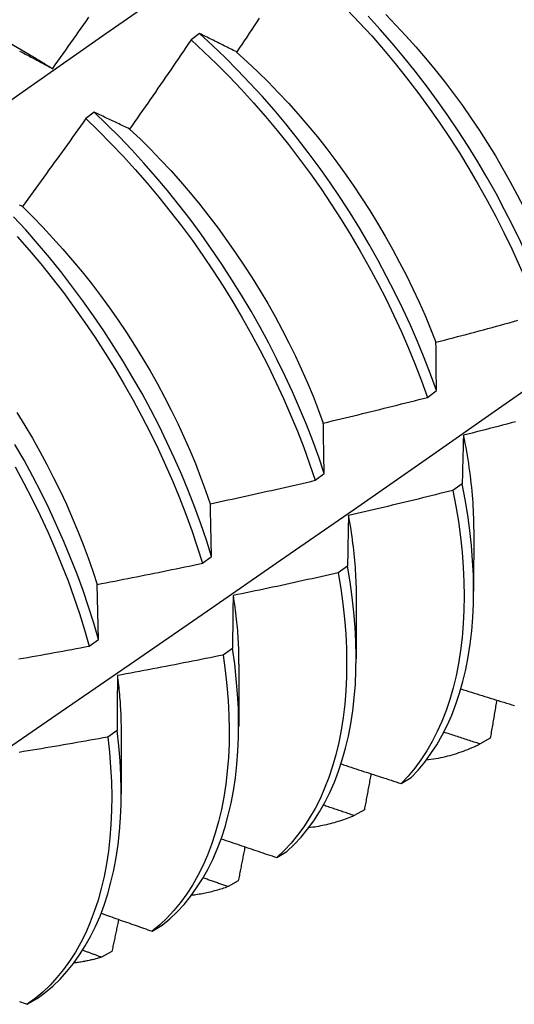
# Model space of a CAD drawing. Header units: inches. Extents: x 17 to 428, y 46 to 203.
# Tile 105 of 110: x 403.281 to 403.427, y 160.113 to 160.405. Entities that reach past the tile are written whole.
import ezdxf

# ---------------------------------------------------------------- set-up
doc = ezdxf.new("R2010")
doc.units = ezdxf.units.IN
doc.header["$MEASUREMENT"] = 0
doc.layers.add('Visible Edges(ANSI)', color=7, linetype='Continuous', lineweight=25)

msp = doc.modelspace()

# ---------------------------------------------------------------- linework, layer by layer
at = {"layer": 'Visible Edges(ANSI)'}
for p, q in [((403.26772, 160.4042), (403.28367, 160.39497)), ((403.33403, 160.40112), (403.33151, 160.39924)), ((403.30282, 160.3778), (403.30029, 160.37591)), ((403.40152, 160.29331), (403.4042, 160.2953)), ((403.36825, 160.26872), (403.37094, 160.2707)), ((403.41184, 160.26771), (403.4091, 160.26573)), ((403.41524, 160.25427), (403.41521, 160.23583)), ((403.33486, 160.24414), (403.33757, 160.24612)), ((403.37787, 160.24328), (403.37512, 160.24131)), ((403.30408, 160.22156), (403.30367, 160.23788)), ((403.38044, 160.23424), (403.38041, 160.2158)), ((403.30137, 160.21958), (403.30408, 160.22156)), ((403.34379, 160.2189), (403.34103, 160.21693)), ((403.34564, 160.2142), (403.34562, 160.19576)), ((403.30959, 160.19457), (403.30682, 160.1926)), ((403.31084, 160.19416), (403.31082, 160.17572)), ((403.42013, 160.1923), (403.41712, 160.19058)), ((403.39375, 160.17887), (403.39672, 160.18065)), ((403.38285, 160.17107), (403.37983, 160.16936)), ((403.35691, 160.15691), (403.35989, 160.15868)), ((403.34548, 160.14998), (403.34246, 160.14829)), ((403.31997, 160.1351), (403.32296, 160.13686)), ((403.30805, 160.12905), (403.30502, 160.12737)), ((403.28295, 160.11342), (403.28595, 160.11517))]:
    msp.add_line(p, q, dxfattribs=at)
at = {"layer": 'Visible Edges(ANSI)', "flags": 128}
for points in [[(403.26011, 160.36876), (403.28319, 160.38499), (403.30626, 160.40116), (403.32933, 160.41728), (403.35239, 160.43333), (403.37545, 160.44933), (403.3985, 160.46526)], [(403.3778, 160.40821), (403.38144, 160.40436), (403.38502, 160.40041), (403.38854, 160.39637), (403.39199, 160.39223), (403.39536, 160.388), (403.39865, 160.3837), (403.40187, 160.37931), (403.40499, 160.37485), (403.40803, 160.37033), (403.41098, 160.36575), (403.41383, 160.36111), (403.41658, 160.35643), (403.41923, 160.3517), (403.42178, 160.34694), (403.42421, 160.34214), (403.42654, 160.33732), (403.42875, 160.33248), (403.43085, 160.32763), (403.43283, 160.32277), (403.43468, 160.31791)], [(403.29052, 160.39075), (403.2913, 160.39183), (403.29207, 160.39291), (403.29284, 160.394), (403.29361, 160.39508), (403.29438, 160.39617), (403.29515, 160.39726), (403.29592, 160.39835), (403.29668, 160.39943), (403.29745, 160.40052), (403.29821, 160.40161), (403.29898, 160.4027), (403.29974, 160.40379), (403.3005, 160.40488), (403.30127, 160.40598)], [(403.3517, 160.40568), (403.35096, 160.40456), (403.35022, 160.40345), (403.34948, 160.40234), (403.34874, 160.40122), (403.348, 160.40011), (403.34725, 160.399), (403.34651, 160.39789), (403.34576, 160.39678), (403.34502, 160.39567)], [(403.43736, 160.3199), (403.43549, 160.32476), (403.4335, 160.32962), (403.4314, 160.33447), (403.42918, 160.33931), (403.42684, 160.34412), (403.4244, 160.34892), (403.42185, 160.35368), (403.41919, 160.3584), (403.41643, 160.36309), (403.41357, 160.36772), (403.41062, 160.3723), (403.40757, 160.37681), (403.40444, 160.38127), (403.40122, 160.38565), (403.39792, 160.38995), (403.39454, 160.39417), (403.39109, 160.3983), (403.38756, 160.40234), (403.38398, 160.40628)], [(403.38917, 160.40678), (403.3922, 160.40366), (403.39518, 160.40046), (403.3981, 160.39719), (403.40098, 160.39384), (403.40379, 160.39042), (403.40655, 160.38694), (403.40924, 160.3834), (403.41187, 160.3798), (403.41442, 160.37614), (403.41691, 160.37243), (403.41932, 160.36868), (403.42165, 160.36488), (403.4239, 160.36105), (403.42607, 160.35718), (403.42815, 160.35329), (403.43015, 160.34937), (403.43207, 160.34543), (403.43389, 160.34148), (403.43563, 160.33752), (403.43728, 160.33355)], [(403.33151, 160.39924), (403.33076, 160.39814), (403.33001, 160.39703), (403.32926, 160.39592), (403.32851, 160.39482), (403.32776, 160.39371), (403.327, 160.39261), (403.32625, 160.39151), (403.3255, 160.3904), (403.32474, 160.3893), (403.32398, 160.3882), (403.32323, 160.3871), (403.32247, 160.386), (403.32171, 160.3849), (403.32095, 160.3838), (403.32019, 160.3827), (403.31943, 160.3816), (403.31867, 160.3805), (403.3179, 160.3794), (403.31714, 160.37831), (403.31637, 160.37721), (403.31561, 160.37612), (403.31484, 160.37502), (403.31408, 160.37393), (403.31331, 160.37284)], [(403.33151, 160.39924), (403.33532, 160.39574), (403.33907, 160.39212), (403.34278, 160.38839), (403.34643, 160.38455), (403.35001, 160.38061), (403.35353, 160.37657), (403.35698, 160.37244), (403.36036, 160.36822), (403.36366, 160.36391), (403.36688, 160.35953), (403.37001, 160.35508), (403.37306, 160.35056), (403.37601, 160.34598), (403.37887, 160.34135), (403.38162, 160.33667), (403.38428, 160.33194), (403.38683, 160.32718), (403.38927, 160.32239), (403.3916, 160.31757), (403.39382, 160.31273), (403.39593, 160.30788), (403.39791, 160.30302), (403.39978, 160.29816), (403.40152, 160.29331)], [(403.34502, 160.39567), (403.34455, 160.39591), (403.34409, 160.39614), (403.34362, 160.39637), (403.34315, 160.39661), (403.34269, 160.39684), (403.34223, 160.39707), (403.34176, 160.3973), (403.3413, 160.39754), (403.34084, 160.39777), (403.34038, 160.39799), (403.33992, 160.39822), (403.33947, 160.39845), (403.33901, 160.39868), (403.33855, 160.3989), (403.3381, 160.39913), (403.33764, 160.39935), (403.33719, 160.39958), (403.33673, 160.3998), (403.33628, 160.40002), (403.33583, 160.40024), (403.33538, 160.40047), (403.33493, 160.40069), (403.33448, 160.40091), (403.33403, 160.40112)], [(403.4042, 160.2953), (403.40245, 160.30015), (403.40058, 160.30501), (403.39858, 160.30987), (403.39647, 160.31472), (403.39424, 160.31955), (403.3919, 160.32437), (403.38945, 160.32916), (403.38689, 160.33392), (403.38423, 160.33864), (403.38146, 160.34332), (403.3786, 160.34795), (403.37564, 160.35253), (403.37259, 160.35704), (403.36945, 160.36149), (403.36622, 160.36586), (403.36292, 160.37016), (403.35954, 160.37438), (403.35608, 160.3785), (403.35255, 160.38254), (403.34896, 160.38647), (403.34531, 160.3903), (403.3416, 160.39402), (403.33784, 160.39763), (403.33403, 160.40112)], [(403.28073, 160.39593), (403.28114, 160.39572), (403.28156, 160.3955), (403.28198, 160.39528), (403.2824, 160.39506), (403.28282, 160.39484), (403.28324, 160.39462), (403.28367, 160.3944), (403.28409, 160.39418), (403.28451, 160.39396), (403.28494, 160.39373), (403.28536, 160.39351), (403.28579, 160.39328), (403.28622, 160.39306), (403.28664, 160.39283), (403.28707, 160.3926), (403.2875, 160.39237), (403.28793, 160.39214), (403.28836, 160.39191), (403.28879, 160.39168), (403.28922, 160.39145), (403.28966, 160.39121), (403.29009, 160.39098), (403.29052, 160.39075)], [(403.34501, 160.39562), (403.34816, 160.39277), (403.35127, 160.38983), (403.35434, 160.38681), (403.35736, 160.3837), (403.36034, 160.38051), (403.36327, 160.37724), (403.36614, 160.3739), (403.36895, 160.37048), (403.3717, 160.36699), (403.37438, 160.36345), (403.377, 160.35984), (403.37955, 160.35617), (403.38204, 160.35246), (403.38444, 160.3487), (403.38678, 160.3449), (403.38903, 160.34107), (403.39121, 160.3372), (403.3933, 160.3333), (403.39532, 160.32939), (403.39724, 160.32545), (403.39908, 160.3215), (403.40082, 160.31754), (403.40248, 160.31358), (403.40404, 160.30962)], [(403.28367, 160.3949), (403.28395, 160.39474), (403.28424, 160.39457), (403.28452, 160.3944), (403.28481, 160.39423), (403.2851, 160.39406), (403.28538, 160.39389), (403.28567, 160.39372), (403.28596, 160.39355), (403.28624, 160.39338), (403.28653, 160.3932), (403.28681, 160.39303), (403.2871, 160.39285), (403.28738, 160.39268), (403.28767, 160.3925), (403.28796, 160.39232), (403.28824, 160.39214), (403.28853, 160.39196), (403.28881, 160.39178), (403.2891, 160.3916), (403.28938, 160.39142), (403.28967, 160.39124), (403.28995, 160.39105), (403.29024, 160.39087), (403.29052, 160.39068)], [(403.30029, 160.37591), (403.29952, 160.37482), (403.29875, 160.37373), (403.29798, 160.37264), (403.2972, 160.37156), (403.29643, 160.37047), (403.29565, 160.36938), (403.29488, 160.36829), (403.2941, 160.36721), (403.29332, 160.36612), (403.29255, 160.36504), (403.29177, 160.36395), (403.29099, 160.36287), (403.2902, 160.36178), (403.28942, 160.3607), (403.28864, 160.35962), (403.28786, 160.35854), (403.28707, 160.35746), (403.28629, 160.35638), (403.2855, 160.3553), (403.28472, 160.35422), (403.28393, 160.35314), (403.28314, 160.35207), (403.28235, 160.35099), (403.28156, 160.34991)], [(403.30029, 160.37591), (403.30405, 160.3723), (403.30776, 160.36858), (403.31141, 160.36475), (403.315, 160.36081), (403.31853, 160.35678), (403.32198, 160.35265), (403.32536, 160.34843), (403.32867, 160.34413), (403.33189, 160.33976), (403.33503, 160.33531), (403.33808, 160.33079), (403.34104, 160.32622), (403.3439, 160.32159), (403.34666, 160.31691), (403.34933, 160.31218), (403.35188, 160.30742), (403.35433, 160.30263), (403.35667, 160.29781), (403.3589, 160.29298), (403.36101, 160.28813), (403.363, 160.28327), (403.36487, 160.27841), (403.36662, 160.27356), (403.36825, 160.26872)], [(403.31331, 160.37284), (403.31286, 160.37305), (403.31242, 160.37327), (403.31197, 160.37348), (403.31153, 160.37369), (403.31108, 160.37391), (403.31064, 160.37412), (403.3102, 160.37433), (403.30976, 160.37454), (403.30932, 160.37475), (403.30888, 160.37496), (403.30844, 160.37517), (403.308, 160.37537), (403.30757, 160.37558), (403.30713, 160.37579), (403.3067, 160.37599), (403.30626, 160.3762), (403.30583, 160.3764), (403.3054, 160.3766), (403.30496, 160.37681), (403.30453, 160.37701), (403.3041, 160.37721), (403.30367, 160.37741), (403.30324, 160.37761), (403.30282, 160.3778)], [(403.37094, 160.2707), (403.36931, 160.27555), (403.36755, 160.2804), (403.36566, 160.28526), (403.36366, 160.29012), (403.36154, 160.29497), (403.35931, 160.2998), (403.35696, 160.30462), (403.3545, 160.30941), (403.35194, 160.31416), (403.34927, 160.31888), (403.3465, 160.32356), (403.34363, 160.32819), (403.34066, 160.33276), (403.33761, 160.33727), (403.33446, 160.34171), (403.33123, 160.34608), (403.32792, 160.35037), (403.32453, 160.35458), (403.32107, 160.3587), (403.31754, 160.36273), (403.31395, 160.36666), (403.31029, 160.37049), (403.30658, 160.3742), (403.30282, 160.3778)], [(403.31331, 160.37282), (403.31641, 160.36989), (403.31948, 160.36686), (403.3225, 160.36374), (403.32547, 160.36055), (403.32839, 160.35727), (403.33126, 160.35392), (403.33407, 160.35049), (403.33682, 160.347), (403.33951, 160.34345), (403.34214, 160.33984), (403.3447, 160.33618), (403.34719, 160.33247), (403.34961, 160.32872), (403.35195, 160.32492), (403.35421, 160.32109), (403.3564, 160.31723), (403.3585, 160.31334), (403.36051, 160.30943), (403.36244, 160.30549), (403.36427, 160.30155), (403.36601, 160.29759), (403.36766, 160.29363), (403.3692, 160.28967), (403.37066, 160.28571)], [(403.28156, 160.34991), (403.28114, 160.35011), (403.28071, 160.3503)], [(403.28154, 160.34989), (403.2846, 160.34685), (403.28763, 160.34374), (403.2906, 160.34054), (403.29353, 160.33726), (403.29641, 160.33392), (403.29922, 160.3305), (403.30198, 160.32702), (403.30468, 160.32347), (403.30731, 160.31987), (403.30988, 160.31622), (403.31237, 160.31251), (403.31479, 160.30877), (403.31713, 160.30497), (403.31939, 160.30115), (403.32156, 160.29728), (403.32366, 160.29339), (403.32566, 160.28948), (403.32758, 160.28555), (403.32941, 160.2816), (403.33115, 160.27764), (403.33279, 160.27367), (403.33435, 160.2697), (403.33581, 160.26574), (403.33717, 160.26179)], [(403.33757, 160.24612), (403.33605, 160.25095), (403.33441, 160.2558), (403.33264, 160.26065), (403.33075, 160.26551), (403.32874, 160.27037), (403.32662, 160.27521), (403.32437, 160.28005), (403.32202, 160.28486), (403.31956, 160.28965), (403.31698, 160.29441), (403.31431, 160.29912), (403.31153, 160.3038), (403.30866, 160.30842), (403.30569, 160.31299), (403.30262, 160.31749), (403.29947, 160.32193), (403.29624, 160.3263), (403.29292, 160.33059), (403.28953, 160.33479), (403.28607, 160.33891), (403.28253, 160.34293), (403.27894, 160.34685)], [(403.27999, 160.34101), (403.28352, 160.33698), (403.28698, 160.33286), (403.29037, 160.32865), (403.29368, 160.32435), (403.2969, 160.31998), (403.30005, 160.31553), (403.3031, 160.31102), (403.30607, 160.30645), (403.30893, 160.30182), (403.3117, 160.29715), (403.31437, 160.29243), (403.31694, 160.28767), (403.31939, 160.28288), (403.32174, 160.27806), (403.32397, 160.27323), (403.32609, 160.26838), (403.32809, 160.26352), (403.32997, 160.25866), (403.33172, 160.25381), (403.33336, 160.24896), (403.33486, 160.24414)], [(403.27131, 160.18526), (403.29305, 160.20017), (403.31474, 160.2151), (403.3364, 160.23005), (403.35801, 160.24501), (403.37959, 160.26), (403.40113, 160.27499), (403.42263, 160.29), (403.44408, 160.30502), (403.4655, 160.32006), (403.48688, 160.33511)], [(403.40406, 160.30962), (403.40534, 160.30996), (403.40662, 160.31029), (403.40789, 160.31063), (403.40917, 160.31096), (403.41045, 160.3113), (403.41173, 160.31164), (403.41301, 160.31198), (403.41429, 160.31232), (403.41556, 160.31266), (403.41684, 160.313), (403.41812, 160.31335), (403.41939, 160.31369), (403.42067, 160.31404), (403.42195, 160.31438), (403.42322, 160.31473), (403.4245, 160.31508), (403.42577, 160.31543), (403.42704, 160.31578), (403.42832, 160.31614)], [(403.4042, 160.2953), (403.4042, 160.29591), (403.40419, 160.29652), (403.40418, 160.29712), (403.40417, 160.29773), (403.40417, 160.29833), (403.40416, 160.29894), (403.40415, 160.29954), (403.40415, 160.30014), (403.40414, 160.30074), (403.40413, 160.30134), (403.40413, 160.30194), (403.40412, 160.30254), (403.40412, 160.30314), (403.40411, 160.30373), (403.4041, 160.30432), (403.4041, 160.30492), (403.40409, 160.30551), (403.40409, 160.3061), (403.40408, 160.30669), (403.40408, 160.30728), (403.40407, 160.30787), (403.40407, 160.30845), (403.40406, 160.30904), (403.40406, 160.30962)], [(403.37069, 160.2857), (403.37198, 160.286), (403.37326, 160.28631), (403.37455, 160.28662), (403.37584, 160.28692), (403.37713, 160.28723), (403.37841, 160.28754), (403.3797, 160.28785), (403.38099, 160.28817), (403.38227, 160.28848), (403.38356, 160.28879), (403.38484, 160.28911), (403.38613, 160.28943), (403.38741, 160.28974), (403.3887, 160.29006), (403.38998, 160.29038), (403.39126, 160.2907), (403.39255, 160.29103), (403.39383, 160.29135), (403.39511, 160.29167), (403.39639, 160.292), (403.39768, 160.29232), (403.39896, 160.29265), (403.40024, 160.29298), (403.40152, 160.29331)], [(403.27992, 160.28881), (403.28226, 160.28501), (403.28452, 160.28118), (403.28669, 160.27731), (403.28879, 160.27342), (403.2908, 160.2695), (403.29273, 160.26557), (403.29457, 160.26161), (403.29632, 160.25765), (403.29797, 160.25369), (403.29954, 160.24972), (403.30101, 160.24576), (403.30238, 160.24181), (403.30365, 160.23787)], [(403.37094, 160.2707), (403.37093, 160.27134), (403.37092, 160.27198), (403.37091, 160.27261), (403.37089, 160.27324), (403.37088, 160.27388), (403.37087, 160.27451), (403.37086, 160.27514), (403.37085, 160.27577), (403.37084, 160.2764), (403.37083, 160.27703), (403.37082, 160.27765), (403.37081, 160.27828), (403.3708, 160.2789), (403.37079, 160.27953), (403.37078, 160.28015), (403.37077, 160.28077), (403.37076, 160.28139), (403.37075, 160.28201), (403.37074, 160.28263), (403.37073, 160.28324), (403.37072, 160.28386), (403.37071, 160.28447), (403.3707, 160.28509), (403.37069, 160.2857)], [(403.4276, 160.28605), (403.42632, 160.28572), (403.42504, 160.28538), (403.42376, 160.28504), (403.42247, 160.28471), (403.42119, 160.28438), (403.41991, 160.28404), (403.41862, 160.28371), (403.41734, 160.28338), (403.41605, 160.28306), (403.41477, 160.28273), (403.41349, 160.2824), (403.4122, 160.28208)], [(403.4122, 160.28208), (403.41218, 160.28149), (403.41216, 160.2809), (403.41215, 160.28031), (403.41213, 160.27972), (403.41211, 160.27913), (403.4121, 160.27854), (403.41208, 160.27795), (403.41207, 160.27735), (403.41205, 160.27676), (403.41203, 160.27616), (403.41202, 160.27557), (403.412, 160.27497), (403.41199, 160.27437), (403.41197, 160.27377), (403.41196, 160.27317), (403.41194, 160.27256), (403.41193, 160.27196), (403.41192, 160.27136), (403.4119, 160.27075), (403.41189, 160.27014), (403.41188, 160.26954), (403.41186, 160.26893), (403.41185, 160.26832), (403.41184, 160.26771)], [(403.41216, 160.2821), (403.41241, 160.28089), (403.41265, 160.27968), (403.41287, 160.27847), (403.41309, 160.27727), (403.41329, 160.27608), (403.41349, 160.27488), (403.41367, 160.2737), (403.41384, 160.27251), (403.414, 160.27133), (403.41416, 160.27016), (403.4143, 160.26899), (403.41443, 160.26783), (403.41455, 160.26667), (403.41466, 160.26551), (403.41476, 160.26437), (403.41485, 160.26322), (403.41493, 160.26209), (403.41499, 160.26096), (403.41505, 160.25983), (403.4151, 160.25871), (403.41514, 160.2576), (403.41516, 160.2565), (403.41518, 160.2554), (403.41518, 160.2543)], [(403.30408, 160.22156), (403.30268, 160.22637), (403.30116, 160.2312), (403.29951, 160.23604), (403.29773, 160.2409), (403.29584, 160.24576), (403.29382, 160.25061), (403.29169, 160.25546), (403.28944, 160.2603), (403.28708, 160.26511), (403.28461, 160.26989), (403.28203, 160.27465), (403.27935, 160.27936)], [(403.27942, 160.27267), (403.28199, 160.26791), (403.28445, 160.26312), (403.2868, 160.25831), (403.28904, 160.25347), (403.29117, 160.24863), (403.29317, 160.24377), (403.29506, 160.23891), (403.29682, 160.23406), (403.29846, 160.22921), (403.29998, 160.22438), (403.30137, 160.21958)], [(403.33723, 160.26178), (403.33852, 160.26206), (403.33982, 160.26234), (403.34111, 160.26261), (403.34241, 160.26289), (403.3437, 160.26318), (403.345, 160.26346), (403.34629, 160.26374), (403.34759, 160.26402), (403.34888, 160.26431), (403.35017, 160.2646), (403.35147, 160.26488), (403.35276, 160.26517), (403.35405, 160.26546), (403.35534, 160.26575), (403.35663, 160.26604), (403.35793, 160.26634), (403.35922, 160.26663), (403.36051, 160.26692), (403.3618, 160.26722), (403.36309, 160.26752), (403.36438, 160.26782), (403.36567, 160.26811), (403.36696, 160.26842), (403.36825, 160.26872)], [(403.39672, 160.18065), (403.39878, 160.18285), (403.40072, 160.18521), (403.40255, 160.18771), (403.40427, 160.19036), (403.40587, 160.19315), (403.40735, 160.19608), (403.40871, 160.19915), (403.40994, 160.20235), (403.41105, 160.20567), (403.41203, 160.20912), (403.41288, 160.21269), (403.4136, 160.21638), (403.41419, 160.22017), (403.41464, 160.22407), (403.41497, 160.22807), (403.41516, 160.23216), (403.41521, 160.23635), (403.41513, 160.24062), (403.41492, 160.24497), (403.41457, 160.24939), (403.41409, 160.25388), (403.41347, 160.25843), (403.41272, 160.26304), (403.41184, 160.26771)], [(403.4091, 160.26573), (403.40781, 160.26541), (403.40652, 160.26509), (403.40524, 160.26477), (403.40395, 160.26445), (403.40266, 160.26413), (403.40137, 160.26381), (403.40009, 160.2635), (403.3988, 160.26318), (403.39751, 160.26287), (403.39622, 160.26256), (403.39493, 160.26225), (403.39364, 160.26194), (403.39235, 160.26163), (403.39106, 160.26132), (403.38977, 160.26101), (403.38848, 160.26071), (403.38718, 160.2604), (403.38589, 160.2601), (403.3846, 160.2598), (403.38331, 160.2595), (403.38201, 160.2592), (403.38072, 160.2589), (403.37943, 160.2586), (403.37813, 160.25831)], [(403.4091, 160.26573), (403.40997, 160.26107), (403.41071, 160.25647), (403.41132, 160.25192), (403.41179, 160.24743), (403.41213, 160.24301), (403.41233, 160.23867), (403.4124, 160.23441), (403.41233, 160.23023), (403.41213, 160.22614), (403.4118, 160.22215), (403.41133, 160.21826), (403.41074, 160.21447), (403.41001, 160.2108), (403.40915, 160.20724), (403.40816, 160.2038), (403.40704, 160.20048), (403.4058, 160.19729), (403.40443, 160.19423), (403.40294, 160.19131), (403.40133, 160.18853), (403.39961, 160.18589), (403.39777, 160.1834), (403.39581, 160.18106), (403.39375, 160.17887)], [(403.33757, 160.24612), (403.33755, 160.24679), (403.33754, 160.24745), (403.33752, 160.24811), (403.33751, 160.24877), (403.33749, 160.24943), (403.33748, 160.25009), (403.33746, 160.25075), (403.33745, 160.25141), (403.33743, 160.25207), (403.33742, 160.25272), (403.33741, 160.25338), (403.33739, 160.25403), (403.33738, 160.25468), (403.33736, 160.25533), (403.33735, 160.25598), (403.33734, 160.25663), (403.33732, 160.25728), (403.33731, 160.25792), (403.33729, 160.25857), (403.33728, 160.25921), (403.33727, 160.25986), (403.33725, 160.2605), (403.33724, 160.26114), (403.33723, 160.26178)], [(403.37813, 160.25831), (403.37812, 160.25769), (403.37811, 160.25708), (403.3781, 160.25646), (403.37808, 160.25584), (403.37807, 160.25522), (403.37806, 160.25461), (403.37805, 160.25399), (403.37804, 160.25336), (403.37802, 160.25274), (403.37801, 160.25212), (403.378, 160.25149), (403.37799, 160.25087), (403.37798, 160.25024), (403.37797, 160.24961), (403.37796, 160.24899), (403.37795, 160.24836), (403.37794, 160.24773), (403.37793, 160.24709), (403.37792, 160.24646), (403.37791, 160.24583), (403.3779, 160.24519), (403.37789, 160.24456), (403.37788, 160.24392), (403.37787, 160.24328)], [(403.37808, 160.25832), (403.37827, 160.25728), (403.37845, 160.25623), (403.37862, 160.25519), (403.37879, 160.25415), (403.37895, 160.25312), (403.3791, 160.25209), (403.37924, 160.25106), (403.37937, 160.25004), (403.3795, 160.24902), (403.37962, 160.248), (403.37973, 160.24699), (403.37983, 160.24598), (403.37992, 160.24498), (403.38001, 160.24398), (403.38009, 160.24298), (403.38016, 160.24199), (403.38022, 160.24101), (403.38027, 160.24002), (403.38032, 160.23905), (403.38035, 160.23808), (403.38038, 160.23711), (403.3804, 160.23615), (403.38042, 160.23519), (403.38042, 160.23424)], [(403.30367, 160.23788), (403.30497, 160.23813), (403.30627, 160.23838), (403.30758, 160.23863), (403.30888, 160.23888), (403.31018, 160.23913), (403.31148, 160.23938), (403.31278, 160.23964), (403.31408, 160.2399), (403.31538, 160.24015), (403.31669, 160.24041), (403.31799, 160.24067), (403.31929, 160.24093), (403.32059, 160.24119), (403.32188, 160.24145), (403.32318, 160.24172), (403.32448, 160.24198), (403.32578, 160.24225), (403.32708, 160.24251), (403.32838, 160.24278), (403.32968, 160.24305), (403.33097, 160.24332), (403.33227, 160.24359), (403.33357, 160.24386), (403.33486, 160.24414)], [(403.37512, 160.24131), (403.37383, 160.24102), (403.37253, 160.24072), (403.37124, 160.24043), (403.36994, 160.24014), (403.36865, 160.23985), (403.36735, 160.23956), (403.36605, 160.23928), (403.36476, 160.23899), (403.36346, 160.23871), (403.36216, 160.23842), (403.36087, 160.23814), (403.35957, 160.23786), (403.35827, 160.23758), (403.35697, 160.2373), (403.35567, 160.23702), (403.35437, 160.23675), (403.35307, 160.23647), (403.35177, 160.2362), (403.35047, 160.23592), (403.34917, 160.23565), (403.34787, 160.23538), (403.34657, 160.23511), (403.34527, 160.23484), (403.34397, 160.23457)], [(403.37512, 160.24131), (403.37587, 160.2367), (403.37649, 160.23215), (403.37697, 160.22766), (403.37731, 160.22323), (403.37753, 160.21889), (403.3776, 160.21462), (403.37754, 160.21044), (403.37735, 160.20634), (403.37703, 160.20235), (403.37657, 160.19845), (403.37598, 160.19466), (403.37525, 160.19097), (403.3744, 160.18741), (403.37342, 160.18396), (403.37231, 160.18063), (403.37108, 160.17744), (403.36972, 160.17437), (403.36824, 160.17144), (403.36663, 160.16865), (403.36491, 160.16601), (403.36308, 160.16351), (403.36113, 160.16116), (403.35907, 160.15896), (403.35691, 160.15691)], [(403.35989, 160.15868), (403.36204, 160.16074), (403.3641, 160.16295), (403.36604, 160.16531), (403.36786, 160.16782), (403.36957, 160.17048), (403.37116, 160.17328), (403.37264, 160.17622), (403.37399, 160.1793), (403.37521, 160.1825), (403.37631, 160.18584), (403.37728, 160.18929), (403.37813, 160.19287), (403.37884, 160.19656), (403.37942, 160.20036), (403.37987, 160.20426), (403.38018, 160.20827), (403.38036, 160.21237), (403.38041, 160.21656), (403.38033, 160.22083), (403.3801, 160.22519), (403.37975, 160.22961), (403.37926, 160.23411), (403.37863, 160.23867), (403.37787, 160.24328)], [(403.34397, 160.23457), (403.34396, 160.23393), (403.34395, 160.23329), (403.34394, 160.23265), (403.34393, 160.232), (403.34392, 160.23136), (403.34392, 160.23071), (403.34391, 160.23006), (403.3439, 160.22941), (403.34389, 160.22877), (403.34388, 160.22812), (403.34388, 160.22746), (403.34387, 160.22681), (403.34386, 160.22616), (403.34385, 160.2255), (403.34385, 160.22485), (403.34384, 160.22419), (403.34383, 160.22353), (403.34383, 160.22287), (403.34382, 160.22221), (403.34382, 160.22155), (403.34381, 160.22089), (403.3438, 160.22023), (403.3438, 160.21956), (403.34379, 160.2189)], [(403.34395, 160.23457), (403.34409, 160.23369), (403.34422, 160.23281), (403.34435, 160.23193), (403.34447, 160.23106), (403.34458, 160.23019), (403.34469, 160.22932), (403.34479, 160.22845), (403.34489, 160.22759), (403.34498, 160.22673), (403.34507, 160.22587), (403.34514, 160.22502), (403.34522, 160.22417), (403.34528, 160.22332), (403.34534, 160.22248), (403.3454, 160.22164), (403.34544, 160.2208), (403.34548, 160.21996), (403.34552, 160.21913), (403.34555, 160.21831), (403.34557, 160.21748), (403.34559, 160.21666), (403.3456, 160.21585), (403.34561, 160.21503), (403.34561, 160.21423)], [(403.28048, 160.21579), (403.28179, 160.21601), (403.2831, 160.21624), (403.2844, 160.21648), (403.28571, 160.21671), (403.28701, 160.21694), (403.28832, 160.21718), (403.28963, 160.21741), (403.29093, 160.21765), (403.29224, 160.21789), (403.29354, 160.21812), (403.29485, 160.21836), (403.29615, 160.2186), (403.29746, 160.21885), (403.29876, 160.21909), (403.30006, 160.21933), (403.30137, 160.21958)], [(403.32296, 160.13686), (403.32522, 160.13876), (403.32737, 160.14083), (403.32942, 160.14305), (403.33135, 160.14542), (403.33317, 160.14794), (403.33487, 160.1506), (403.33646, 160.15341), (403.33792, 160.15636), (403.33926, 160.15944), (403.34048, 160.16266), (403.34157, 160.166), (403.34254, 160.16946), (403.34337, 160.17305), (403.34408, 160.17674), (403.34465, 160.18055), (403.34509, 160.18446), (403.3454, 160.18847), (403.34557, 160.19258), (403.34561, 160.19677), (403.34552, 160.20105), (403.34529, 160.20541), (403.34492, 160.20984), (403.34443, 160.21434), (403.34379, 160.2189)], [(403.34103, 160.21693), (403.33973, 160.21667), (403.33843, 160.2164), (403.33713, 160.21614), (403.33582, 160.21588), (403.33452, 160.21562), (403.33321, 160.21536), (403.33191, 160.2151), (403.33061, 160.21484), (403.3293, 160.21459), (403.328, 160.21433), (403.32669, 160.21408), (403.32539, 160.21383), (403.32408, 160.21358), (403.32277, 160.21333), (403.32147, 160.21308), (403.32016, 160.21283), (403.31886, 160.21258), (403.31755, 160.21234), (403.31624, 160.21209), (403.31493, 160.21185), (403.31363, 160.2116), (403.31232, 160.21136), (403.31101, 160.21112), (403.3097, 160.21088)], [(403.34103, 160.21693), (403.34166, 160.21238), (403.34214, 160.20788), (403.3425, 160.20346), (403.34272, 160.1991), (403.3428, 160.19483), (403.34275, 160.19064), (403.34257, 160.18654), (403.34225, 160.18254), (403.3418, 160.17864), (403.34122, 160.17484), (403.3405, 160.17115), (403.33966, 160.16758), (403.33868, 160.16412), (403.33758, 160.16079), (403.33635, 160.15758), (403.335, 160.15451), (403.33353, 160.15157), (403.33193, 160.14878), (403.33022, 160.14612), (403.32839, 160.14361), (403.32645, 160.14125), (403.3244, 160.13904), (403.32224, 160.13699), (403.31997, 160.1351)], [(403.3097, 160.21088), (403.3097, 160.21022), (403.30969, 160.20955), (403.30968, 160.20888), (403.30968, 160.20821), (403.30967, 160.20753), (403.30967, 160.20686), (403.30966, 160.20619), (403.30966, 160.20551), (403.30965, 160.20483), (403.30965, 160.20416), (403.30964, 160.20348), (403.30964, 160.2028), (403.30963, 160.20212), (403.30963, 160.20144), (403.30962, 160.20076), (403.30962, 160.20007), (403.30962, 160.19939), (403.30961, 160.1987), (403.30961, 160.19802), (403.30961, 160.19733), (403.3096, 160.19664), (403.3096, 160.19595), (403.3096, 160.19526), (403.30959, 160.19457)], [(403.30967, 160.21091), (403.30976, 160.21019), (403.30985, 160.20947), (403.30993, 160.20876), (403.31001, 160.20804), (403.31009, 160.20733), (403.31016, 160.20662), (403.31023, 160.20591), (403.31029, 160.2052), (403.31035, 160.2045), (403.31041, 160.2038), (403.31046, 160.2031), (403.31051, 160.2024), (403.31055, 160.2017), (403.3106, 160.20101), (403.31063, 160.20032), (403.31066, 160.19963), (403.31069, 160.19894), (403.31072, 160.19825), (403.31074, 160.19757), (403.31075, 160.19689), (403.31077, 160.19621), (403.31078, 160.19554), (403.31078, 160.19487), (403.31078, 160.1942)], [(403.41141, 160.20689), (403.41221, 160.20664), (403.413, 160.2064), (403.41379, 160.20615), (403.41458, 160.2059), (403.41538, 160.20565), (403.41617, 160.2054), (403.41696, 160.20515), (403.41776, 160.2049), (403.41855, 160.20466), (403.41935, 160.20441), (403.42014, 160.20416), (403.42094, 160.20391), (403.42173, 160.20367), (403.42253, 160.20342), (403.42332, 160.20317), (403.42412, 160.20293), (403.42491, 160.20268), (403.42571, 160.20244), (403.42651, 160.20219), (403.4273, 160.20195)], [(403.42205, 160.20357), (403.42197, 160.2031), (403.42189, 160.20263), (403.42181, 160.20216), (403.42174, 160.20169), (403.42166, 160.20122), (403.42158, 160.20075), (403.4215, 160.20028), (403.42142, 160.19981), (403.42134, 160.19935), (403.42126, 160.19888), (403.42118, 160.19841), (403.4211, 160.19794), (403.42102, 160.19747), (403.42094, 160.197), (403.42086, 160.19653), (403.42077, 160.19606), (403.42069, 160.19559), (403.42061, 160.19512), (403.42053, 160.19465), (403.42045, 160.19418), (403.42037, 160.19371), (403.42029, 160.19324), (403.42021, 160.19277), (403.42013, 160.1923)], [(403.28595, 160.11517), (403.2883, 160.11693), (403.29055, 160.11884), (403.2927, 160.12091), (403.29473, 160.12314), (403.29666, 160.12552), (403.29847, 160.12805), (403.30017, 160.13073), (403.30175, 160.13354), (403.30321, 160.1365), (403.30454, 160.13959), (403.30575, 160.14281), (403.30684, 160.14616), (403.30779, 160.14963), (403.30862, 160.15322), (403.30932, 160.15693), (403.30988, 160.16074), (403.31031, 160.16466), (403.31061, 160.16867), (403.31078, 160.17278), (403.31081, 160.17698), (403.31071, 160.18127), (403.31047, 160.18563), (403.3101, 160.19007), (403.30959, 160.19457)], [(403.41712, 160.19058), (403.41667, 160.19072), (403.41622, 160.19087), (403.41577, 160.19101), (403.41532, 160.19116), (403.41487, 160.1913), (403.41442, 160.19145), (403.41398, 160.19159), (403.41353, 160.19174), (403.41308, 160.19188), (403.41263, 160.19203), (403.41218, 160.19217), (403.41173, 160.19232), (403.41129, 160.19247), (403.41084, 160.19261), (403.41039, 160.19276), (403.40994, 160.1929), (403.40949, 160.19305), (403.40905, 160.1932), (403.4086, 160.19334), (403.40815, 160.19349), (403.4077, 160.19364), (403.40725, 160.19378), (403.40681, 160.19393), (403.40636, 160.19408)], [(403.30682, 160.1926), (403.30551, 160.19237), (403.30421, 160.19213), (403.3029, 160.1919), (403.30159, 160.19167), (403.30028, 160.19143), (403.29896, 160.1912), (403.29765, 160.19097), (403.29634, 160.19075), (403.29503, 160.19052), (403.29372, 160.19029), (403.29241, 160.19007), (403.2911, 160.18984), (403.28978, 160.18962), (403.28847, 160.1894), (403.28716, 160.18918), (403.28585, 160.18896), (403.28453, 160.18874), (403.28322, 160.18852), (403.2819, 160.18831), (403.28059, 160.18809)], [(403.30682, 160.1926), (403.30732, 160.18811), (403.30768, 160.18368), (403.30791, 160.17932), (403.308, 160.17504), (403.30796, 160.17085), (403.30778, 160.16675), (403.30747, 160.16274), (403.30703, 160.15883), (403.30646, 160.15502), (403.30575, 160.15133), (403.30491, 160.14775), (403.30395, 160.14428), (403.30285, 160.14094), (403.30163, 160.13773), (403.30029, 160.13465), (403.29882, 160.13171), (403.29723, 160.1289), (403.29553, 160.12624), (403.29371, 160.12372), (403.29177, 160.12135), (403.28973, 160.11913), (403.28757, 160.11707), (403.28531, 160.11517), (403.28295, 160.11342)], [(403.41712, 160.19058), (403.41651, 160.19027), (403.41589, 160.18997), (403.41527, 160.18968), (403.41464, 160.1894), (403.41401, 160.18913), (403.41337, 160.18887), (403.41273, 160.18862), (403.41209, 160.18838), (403.41144, 160.18814), (403.41078, 160.18792), (403.41012, 160.1877), (403.40946, 160.1875), (403.40879, 160.1873), (403.40812, 160.18711), (403.40744, 160.18694), (403.40676, 160.18677), (403.40607, 160.18661), (403.40538, 160.18646), (403.40468, 160.18632), (403.40398, 160.18619), (403.40328, 160.18607), (403.40257, 160.18596), (403.40186, 160.18585), (403.40115, 160.18576)], [(403.37594, 160.18465), (403.37668, 160.18441), (403.37742, 160.18417), (403.37816, 160.18392), (403.3789, 160.18368), (403.37964, 160.18344), (403.38038, 160.1832), (403.38112, 160.18296), (403.38186, 160.18271), (403.3826, 160.18247), (403.38335, 160.18223), (403.38409, 160.18199), (403.38483, 160.18175), (403.38557, 160.18151), (403.38631, 160.18127), (403.38706, 160.18103), (403.3878, 160.18079), (403.38854, 160.18055), (403.38928, 160.18031), (403.39003, 160.18007), (403.39077, 160.17983), (403.39151, 160.17959), (403.39226, 160.17935), (403.393, 160.17911), (403.39375, 160.17887)], [(403.3848, 160.18176), (403.38472, 160.18131), (403.38464, 160.18087), (403.38456, 160.18042), (403.38448, 160.17998), (403.3844, 160.17953), (403.38432, 160.17909), (403.38424, 160.17864), (403.38416, 160.1782), (403.38407, 160.17775), (403.38399, 160.17731), (403.38391, 160.17686), (403.38383, 160.17642), (403.38375, 160.17597), (403.38367, 160.17552), (403.38359, 160.17508), (403.3835, 160.17463), (403.38342, 160.17419), (403.38334, 160.17374), (403.38326, 160.1733), (403.38318, 160.17285), (403.38309, 160.1724), (403.38301, 160.17196), (403.38293, 160.17151), (403.38285, 160.17107)], [(403.37983, 160.16936), (403.37945, 160.16949), (403.37907, 160.16961), (403.37869, 160.16974), (403.37831, 160.16987), (403.37793, 160.17), (403.37755, 160.17013), (403.37717, 160.17026), (403.37679, 160.17039), (403.37641, 160.17051), (403.37603, 160.17064), (403.37565, 160.17077), (403.37527, 160.1709), (403.37489, 160.17103), (403.37451, 160.17116), (403.37413, 160.17129), (403.37375, 160.17142), (403.37337, 160.17155), (403.37299, 160.17168), (403.37261, 160.1718), (403.37223, 160.17193), (403.37185, 160.17206), (403.37147, 160.17219), (403.37109, 160.17232), (403.37071, 160.17245)], [(403.37983, 160.16936), (403.3793, 160.16913), (403.37878, 160.16891), (403.37824, 160.1687), (403.37771, 160.16849), (403.37717, 160.16829), (403.37663, 160.1681), (403.37608, 160.16791), (403.37553, 160.16773), (403.37498, 160.16756), (403.37443, 160.16739), (403.37387, 160.16723), (403.37331, 160.16707), (403.37275, 160.16692), (403.37218, 160.16678), (403.37161, 160.16665), (403.37104, 160.16652), (403.37046, 160.16639), (403.36988, 160.16628), (403.3693, 160.16617), (403.36871, 160.16607), (403.36813, 160.16597), (403.36754, 160.16588), (403.36694, 160.1658), (403.36635, 160.16572)], [(403.34042, 160.16249), (403.34111, 160.16226), (403.34179, 160.16202), (403.34248, 160.16179), (403.34316, 160.16156), (403.34385, 160.16132), (403.34453, 160.16109), (403.34522, 160.16086), (403.34591, 160.16062), (403.34659, 160.16039), (403.34728, 160.16016), (403.34797, 160.15993), (403.34865, 160.15969), (403.34934, 160.15946), (403.35003, 160.15923), (403.35071, 160.159), (403.3514, 160.15877), (403.35209, 160.15853), (403.35278, 160.1583), (403.35346, 160.15807), (403.35415, 160.15784), (403.35484, 160.15761), (403.35553, 160.15738), (403.35622, 160.15715), (403.35691, 160.15691)], [(403.34746, 160.1601), (403.34738, 160.15967), (403.3473, 160.15925), (403.34722, 160.15883), (403.34714, 160.15841), (403.34706, 160.15799), (403.34697, 160.15757), (403.34689, 160.15715), (403.34681, 160.15673), (403.34673, 160.15631), (403.34664, 160.15588), (403.34656, 160.15546), (403.34648, 160.15504), (403.3464, 160.15462), (403.34631, 160.1542), (403.34623, 160.15378), (403.34615, 160.15336), (403.34607, 160.15294), (403.34598, 160.15251), (403.3459, 160.15209), (403.34582, 160.15167), (403.34573, 160.15125), (403.34565, 160.15083), (403.34557, 160.15041), (403.34548, 160.14998)], [(403.34246, 160.14829), (403.34215, 160.1484), (403.34184, 160.1485), (403.34154, 160.14861), (403.34123, 160.14872), (403.34092, 160.14883), (403.34061, 160.14894), (403.3403, 160.14905), (403.33999, 160.14916), (403.33968, 160.14927), (403.33937, 160.14938), (403.33906, 160.14949), (403.33875, 160.14959), (403.33845, 160.1497), (403.33814, 160.14981), (403.33783, 160.14992), (403.33752, 160.15003), (403.33721, 160.15014), (403.3369, 160.15025), (403.33659, 160.15036), (403.33629, 160.15047), (403.33598, 160.15058), (403.33567, 160.15069), (403.33536, 160.1508), (403.33505, 160.15091)], [(403.34246, 160.14829), (403.34203, 160.14813), (403.3416, 160.14798), (403.34116, 160.14783), (403.34072, 160.14769), (403.34028, 160.14755), (403.33984, 160.14741), (403.33939, 160.14728), (403.33895, 160.14715), (403.3385, 160.14703), (403.33805, 160.14691), (403.3376, 160.1468), (403.33714, 160.14669), (403.33669, 160.14658), (403.33623, 160.14648), (403.33577, 160.14638), (403.33531, 160.14628), (403.33485, 160.14619), (403.33438, 160.14611), (403.33391, 160.14603), (403.33344, 160.14595), (403.33297, 160.14588), (403.3325, 160.14581), (403.33203, 160.14574), (403.33155, 160.14568)], [(403.30487, 160.14041), (403.30549, 160.14019), (403.30612, 160.13997), (403.30675, 160.13975), (403.30738, 160.13952), (403.30801, 160.1393), (403.30864, 160.13908), (403.30926, 160.13886), (403.30989, 160.13863), (403.31052, 160.13841), (403.31115, 160.13819), (403.31178, 160.13797), (403.31241, 160.13775), (403.31304, 160.13753), (403.31367, 160.13731), (403.3143, 160.13708), (403.31493, 160.13686), (403.31556, 160.13664), (403.31619, 160.13642), (403.31682, 160.1362), (403.31745, 160.13598), (403.31808, 160.13576), (403.31871, 160.13554), (403.31934, 160.13532), (403.31997, 160.1351)], [(403.31004, 160.13858), (403.30996, 160.13819), (403.30987, 160.13779), (403.30979, 160.13739), (403.30971, 160.137), (403.30963, 160.1366), (403.30954, 160.1362), (403.30946, 160.1358), (403.30938, 160.13541), (403.3093, 160.13501), (403.30921, 160.13461), (403.30913, 160.13422), (403.30905, 160.13382), (403.30896, 160.13342), (403.30888, 160.13302), (403.3088, 160.13263), (403.30872, 160.13223), (403.30863, 160.13183), (403.30855, 160.13144), (403.30847, 160.13104), (403.30838, 160.13064), (403.3083, 160.13024), (403.30822, 160.12985), (403.30813, 160.12945), (403.30805, 160.12905)], [(403.30502, 160.12737), (403.30469, 160.12727), (403.30435, 160.12717), (403.30402, 160.12708), (403.30368, 160.12699), (403.30335, 160.1269), (403.30301, 160.12681), (403.30267, 160.12673), (403.30233, 160.12664), (403.30199, 160.12656), (403.30165, 160.12649), (403.3013, 160.12641), (403.30096, 160.12634), (403.30062, 160.12627), (403.30027, 160.1262), (403.29992, 160.12613), (403.29957, 160.12607), (403.29922, 160.12601), (403.29887, 160.12595), (403.29852, 160.12589), (403.29817, 160.12584), (403.29782, 160.12578), (403.29746, 160.12573), (403.29711, 160.12569), (403.29675, 160.12564)], [(403.30502, 160.12737), (403.30478, 160.12745), (403.30455, 160.12754), (403.30431, 160.12762), (403.30408, 160.12771), (403.30384, 160.1278), (403.30361, 160.12788), (403.30337, 160.12797), (403.30314, 160.12806), (403.3029, 160.12814), (403.30267, 160.12823), (403.30243, 160.12831), (403.3022, 160.1284), (403.30196, 160.12849), (403.30173, 160.12857), (403.30149, 160.12866), (403.30126, 160.12875), (403.30102, 160.12883), (403.30079, 160.12892), (403.30055, 160.12901), (403.30032, 160.12909), (403.30008, 160.12918), (403.29985, 160.12927), (403.29961, 160.12935), (403.29938, 160.12944)], [(403.28067, 160.11425), (403.28124, 160.11404), (403.28181, 160.11384), (403.28238, 160.11363), (403.28295, 160.11342)]]:
    msp.add_lwpolyline(points, dxfattribs=at)
at = {"layer": 'Visible Edges(ANSI)'}
for centre, major_axis, start_param, end_param in [((403.43279, 160.37899), (0.08271, -0.14363), 5.847071, 9.934273), ((403.43279, 160.37899), (0.07761, -0.13476), 0, 3.141593), ((403.43232, 160.37872), (-0.07761, 0.13476), 2.782688, 6.718054)]:
    msp.add_ellipse(centre, major_axis=major_axis, ratio=0.578093, start_param=start_param, end_param=end_param, dxfattribs=at)

doc.saveas('drawing.dxf')
